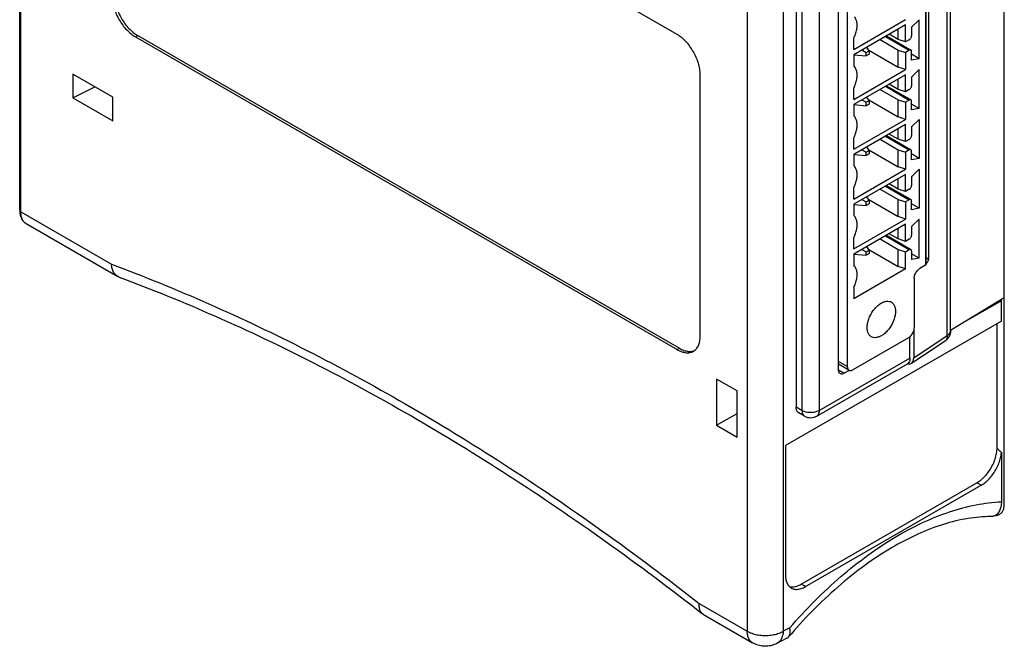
# Model space of a CAD drawing. Header units: inches. Extents: x 0 to 22, y 0 to 17.
# Tile 13 of 18: x 17.3 to 19.8, y 6.5 to 8. Entities that reach past the tile are written whole.
import ezdxf

# ---------------------------------------------------------------- set-up
doc = ezdxf.new("R2010")
doc.units = ezdxf.units.IN
doc.header["$LTSCALE"] = 1.21
doc.header["$MEASUREMENT"] = 0
doc.layers.get('0').update_dxf_attribs({"linetype": 'CONTINUOUS'})

msp = doc.modelspace()

# ---------------------------------------------------------------- linework, layer by layer
at = {"color": 7, "linetype": 'CONTINUOUS'}
for p, q in [((17.349, 7.5465), (17.349, 11.5234)), ((17.352, 7.5424), (17.352, 11.5193)), ((19.7667, 6.8224), (19.7667, 10.8837)), ((19.1356, 10.4895), (19.1356, 6.5125)), ((19.224, 10.4895), (19.224, 6.5125)), ((19.6348, 7.2505), (19.6348, 10.1568)), ((19.6268, 7.2387), (19.6268, 10.145)), ((19.2555, 9.9757), (19.2555, 7.0626)), ((19.2699, 9.9674), (19.2699, 7.0545)), ((19.3122, 9.9675), (19.3122, 7.0546)), ((19.3597, 7.1543), (19.3597, 9.9227)), ((19.3812, 9.9139), (19.3812, 7.1626)), ((19.5803, 9.8994), (19.5803, 7.4268)), ((19.5733, 9.8866), (19.5733, 7.4118)), ((19.5745, 7.4134), (19.5745, 9.8866)), ((18.9635, 7.9782), (17.6334, 8.7462)), ((19.397, 7.9414), (19.5242, 8.0148)), ((19.5391, 7.9961), (19.558, 8.0146)), ((19.558, 7.9188), (19.558, 8.0146)), ((19.5242, 8.002), (19.397, 7.9286)), ((19.5065, 7.9659), (19.4841, 7.9789)), ((19.5065, 7.9659), (19.5065, 7.9918)), ((19.5242, 7.96), (19.5242, 8.002)), ((19.5391, 7.9961), (19.5391, 7.9751)), ((17.6334, 7.9722), (17.639, 7.9755)), ((17.6334, 7.9722), (18.9635, 7.2042)), ((17.639, 7.9755), (18.9691, 7.2075)), ((19.397, 7.9414), (19.397, 7.9688)), ((19.4618, 7.966), (19.5065, 7.9402)), ((19.4749, 7.9736), (19.5335, 7.9397)), ((19.4772, 7.9749), (19.5347, 7.9417)), ((19.5242, 7.96), (19.5065, 7.9659)), ((19.5335, 7.9654), (19.5242, 7.96)), ((19.4173, 7.9403), (19.4277, 7.9343)), ((19.4277, 7.9343), (19.435, 7.9385)), ((19.4277, 7.9258), (19.4277, 7.9343)), ((19.435, 7.9385), (19.429, 7.9471)), ((19.4338, 7.9402), (19.5065, 7.8983)), ((19.435, 7.9385), (19.435, 7.9301)), ((19.5065, 7.9402), (19.5242, 7.9343)), ((19.5065, 7.8983), (19.5065, 7.9402)), ((19.5335, 7.9397), (19.5242, 7.9343)), ((19.5242, 7.9343), (19.5242, 7.8924)), ((19.5391, 7.9155), (19.5391, 7.9365)), ((19.397, 7.9286), (19.397, 7.9012)), ((19.397, 7.9285), (19.4277, 7.9258)), ((19.435, 7.9301), (19.4277, 7.9258)), ((19.558, 7.9188), (19.5391, 7.9298)), ((19.558, 7.9188), (19.5391, 7.9155)), ((19.3988, 7.8994), (19.397, 7.9012)), ((19.397, 7.819), (19.5242, 7.8924)), ((19.5242, 7.8924), (19.5065, 7.8983)), ((19.5391, 7.8737), (19.558, 7.8922)), ((19.558, 7.7964), (19.558, 7.8922)), ((17.5779, 7.8242), (17.4796, 7.881)), ((17.4796, 7.881), (17.4796, 7.8228)), ((19.02, 7.2369), (19.02, 7.8803)), ((19.5242, 7.8795), (19.397, 7.8061)), ((19.5065, 7.8435), (19.5065, 7.8693)), ((19.5242, 7.8376), (19.5242, 7.8795)), ((19.5391, 7.8737), (19.5391, 7.8526)), ((17.4796, 7.8228), (17.5334, 7.8499)), ((19.397, 7.819), (19.397, 7.8463)), ((19.4618, 7.8435), (19.5065, 7.8177)), ((19.4749, 7.8511), (19.5335, 7.8173)), ((19.4772, 7.8524), (19.5347, 7.8193)), ((19.5065, 7.8435), (19.4841, 7.8564)), ((19.5242, 7.8376), (19.5065, 7.8435)), ((19.5335, 7.843), (19.5242, 7.8376)), ((17.4796, 7.8228), (17.5779, 7.766)), ((17.5779, 7.766), (17.5779, 7.8242)), ((19.4173, 7.8178), (19.4277, 7.8118)), ((19.4277, 7.8118), (19.435, 7.8161)), ((19.4277, 7.8033), (19.4277, 7.8118)), ((19.435, 7.8161), (19.429, 7.8246)), ((19.4338, 7.8178), (19.5065, 7.7758)), ((19.435, 7.8161), (19.435, 7.8076)), ((19.5065, 7.8177), (19.5242, 7.8119)), ((19.5065, 7.7758), (19.5065, 7.8177)), ((19.5335, 7.8173), (19.5242, 7.8119)), ((19.5242, 7.8119), (19.5242, 7.7699)), ((19.5391, 7.793), (19.5391, 7.814)), ((19.397, 7.8061), (19.4277, 7.8033)), ((19.397, 7.8061), (19.397, 7.7787)), ((19.435, 7.8076), (19.4277, 7.8033)), ((19.558, 7.7964), (19.5391, 7.8073)), ((19.558, 7.7964), (19.5391, 7.793)), ((19.3988, 7.7769), (19.397, 7.7787)), ((19.397, 7.6965), (19.5242, 7.7699)), ((19.5242, 7.7699), (19.5065, 7.7758)), ((19.5391, 7.7512), (19.558, 7.7697)), ((19.558, 7.7697), (19.558, 7.6739)), ((19.5242, 7.7571), (19.397, 7.6836)), ((19.5065, 7.721), (19.5065, 7.7469)), ((19.5242, 7.7151), (19.5242, 7.7571)), ((19.5391, 7.7512), (19.5391, 7.7301)), ((19.397, 7.6965), (19.397, 7.7238)), ((19.4618, 7.7211), (19.5065, 7.6953)), ((19.4749, 7.7286), (19.5335, 7.6948)), ((19.4772, 7.73), (19.5347, 7.6968)), ((19.5065, 7.721), (19.4841, 7.7339)), ((19.5242, 7.7151), (19.5065, 7.721)), ((19.5335, 7.7205), (19.5242, 7.7151)), ((19.4173, 7.6953), (19.4277, 7.6894)), ((19.4277, 7.6894), (19.435, 7.6936)), ((19.4277, 7.6809), (19.4277, 7.6894)), ((19.435, 7.6936), (19.429, 7.7021)), ((19.4338, 7.6953), (19.5065, 7.6533)), ((19.435, 7.6936), (19.435, 7.6851)), ((19.5065, 7.6953), (19.5242, 7.6894)), ((19.5065, 7.6533), (19.5065, 7.6953)), ((19.5335, 7.6948), (19.5242, 7.6894)), ((19.5242, 7.6894), (19.5242, 7.6474)), ((19.5391, 7.6705), (19.5391, 7.6916)), ((19.397, 7.6836), (19.4277, 7.6809)), ((19.397, 7.6836), (19.397, 7.6563)), ((19.435, 7.6851), (19.4277, 7.6809)), ((19.558, 7.6739), (19.5391, 7.6848)), ((19.558, 7.6739), (19.5391, 7.6705)), ((19.3988, 7.6545), (19.397, 7.6563)), ((19.397, 7.574), (19.5242, 7.6474)), ((19.5242, 7.6474), (19.5065, 7.6533)), ((19.5391, 7.6287), (19.558, 7.6472)), ((19.558, 7.6472), (19.558, 7.5514)), ((19.5242, 7.6346), (19.397, 7.5612)), ((19.5065, 7.5985), (19.5065, 7.6244)), ((19.5242, 7.5926), (19.5242, 7.6346)), ((19.5391, 7.6287), (19.5391, 7.6077)), ((19.397, 7.574), (19.397, 7.6014)), ((19.4618, 7.5986), (19.5065, 7.5728)), ((19.4749, 7.6061), (19.5335, 7.5723)), ((19.4772, 7.6075), (19.5347, 7.5743)), ((19.5065, 7.5985), (19.4841, 7.6115)), ((19.5242, 7.5926), (19.5065, 7.5985)), ((19.5335, 7.598), (19.5242, 7.5926)), ((19.4173, 7.5729), (19.4277, 7.5669)), ((19.4277, 7.5669), (19.435, 7.5711)), ((19.435, 7.5711), (19.429, 7.5797)), ((19.4338, 7.5728), (19.5065, 7.5309)), ((19.435, 7.5711), (19.435, 7.5626)), ((19.5065, 7.5728), (19.5242, 7.5669)), ((19.5065, 7.5309), (19.5065, 7.5728)), ((19.5335, 7.5723), (19.5242, 7.5669)), ((19.5391, 7.548), (19.5391, 7.5691)), ((19.397, 7.5612), (19.397, 7.5338)), ((19.397, 7.5611), (19.4277, 7.5584)), ((19.4277, 7.5584), (19.4277, 7.5669)), ((19.435, 7.5626), (19.4277, 7.5584)), ((19.5242, 7.5669), (19.5242, 7.525)), ((19.558, 7.5514), (19.5391, 7.5624)), ((19.558, 7.5514), (19.5391, 7.548)), ((17.352, 7.5424), (17.5742, 7.4141)), ((19.3988, 7.532), (19.397, 7.5338)), ((19.397, 7.4515), (19.5242, 7.525)), ((19.5242, 7.525), (19.5065, 7.5309)), ((19.5391, 7.5063), (19.558, 7.5247)), ((19.558, 7.429), (19.558, 7.5247)), ((17.3649, 7.5138), (17.5899, 7.3839)), ((19.5242, 7.5121), (19.397, 7.4387)), ((19.5065, 7.476), (19.5065, 7.5019)), ((19.5242, 7.4702), (19.5242, 7.5121)), ((19.5391, 7.5063), (19.5391, 7.4852)), ((19.397, 7.4515), (19.397, 7.4789)), ((19.4618, 7.4761), (19.5065, 7.4503)), ((19.4749, 7.4837), (19.5335, 7.4498)), ((19.4772, 7.485), (19.5347, 7.4518)), ((19.5065, 7.476), (19.4841, 7.489)), ((19.5242, 7.4702), (19.5065, 7.476)), ((19.5335, 7.4756), (19.5242, 7.4702)), ((19.4173, 7.4504), (19.4277, 7.4444)), ((19.4277, 7.4444), (19.435, 7.4487)), ((19.435, 7.4487), (19.429, 7.4572)), ((19.4338, 7.4503), (19.5065, 7.4084)), ((19.435, 7.4487), (19.435, 7.4402)), ((19.5065, 7.4503), (19.5242, 7.4444)), ((19.5065, 7.4084), (19.5065, 7.4503)), ((19.5242, 7.4444), (19.5335, 7.4498)), ((19.5391, 7.4466), (19.5391, 7.4256)), ((19.397, 7.4387), (19.4277, 7.4359)), ((19.397, 7.4387), (19.397, 7.4113)), ((19.4277, 7.4359), (19.4277, 7.4444)), ((19.435, 7.4402), (19.4277, 7.4359)), ((19.5242, 7.4025), (19.5242, 7.4444)), ((19.558, 7.429), (19.5391, 7.4399)), ((19.558, 7.429), (19.5391, 7.4256)), ((19.5745, 7.4302), (19.5803, 7.4268)), ((19.3988, 7.4095), (19.397, 7.4113)), ((19.5242, 7.4025), (19.397, 7.3291)), ((19.5242, 7.4025), (19.5065, 7.4084)), ((19.5733, 7.4118), (19.5594, 7.4037)), ((19.5455, 7.3796), (19.5455, 7.2575)), ((19.397, 7.3564), (19.397, 7.3291)), ((19.7667, 7.3317), (19.6348, 7.2514)), ((19.7596, 7.3244), (19.7571, 7.3258)), ((19.7596, 7.3244), (19.6649, 7.2697)), ((19.7596, 7.2745), (19.7596, 7.3244)), ((19.7596, 7.2745), (19.2292, 6.9683)), ((19.7491, 6.963), (19.7491, 7.2685)), ((19.5316, 7.2334), (19.3951, 7.1546)), ((19.5351, 7.1833), (19.5351, 7.2359)), ((19.5442, 7.2502), (19.5442, 7.1841)), ((19.5442, 7.1841), (19.6268, 7.2387)), ((18.9635, 7.2042), (18.9691, 7.2075)), ((19.5385, 7.1707), (19.6214, 7.2255)), ((19.3122, 7.0546), (19.5351, 7.1833)), ((19.306, 7.0409), (19.529, 7.1697)), ((19.3812, 7.1626), (19.3597, 7.175)), ((19.3853, 7.1536), (19.3597, 7.1684)), ((19.3599, 7.1547), (19.3739, 7.1462)), ((19.3857, 7.153), (19.3739, 7.1462)), ((19.1104, 7.1027), (19.0599, 7.1318)), ((19.0599, 7.1318), (19.0599, 7.0183)), ((19.1104, 6.9892), (19.1104, 7.1027)), ((19.2699, 7.0545), (19.2555, 7.0626)), ((19.0599, 7.0183), (19.1104, 7.0474)), ((19.2764, 7.0407), (19.2618, 7.0488)), ((19.0599, 7.0183), (19.1104, 6.9892)), ((19.2292, 6.9683), (19.2292, 6.6506)), ((19.7596, 6.9519), (19.7596, 6.8306)), ((19.2682, 6.6282), (19.6996, 6.8773)), ((19.2788, 6.622), (19.7102, 6.871)), ((19.7102, 6.871), (19.6996, 6.8773)), ((19.2788, 6.622), (19.2682, 6.6282)), ((19.0177, 6.5806), (19.1356, 6.5125)), ((19.0279, 6.5536), (19.0259, 6.555)), ((19.0279, 6.5536), (19.1486, 6.4839)), ((19.24, 6.5208), (19.224, 6.5125)), ((19.2331, 6.4952), (19.2085, 6.4825))]:
    msp.add_line(p, q, dxfattribs=at)
for points, knots in [([(17.5768, 8.0702), (17.5768, 8.0657), (17.5776, 8.0564), (17.5809, 8.0424), (17.5861, 8.0281), (17.5931, 8.0143), (17.6016, 8.0013), (17.6113, 7.9896), (17.6219, 7.9798), (17.6295, 7.9744), (17.6334, 7.9722)], [0, 0, 0, 0, 0.114194, 0.237321, 0.366922, 0.499994, 0.633066, 0.76267, 0.885801, 1, 1, 1, 1]), ([(17.5825, 8.0734), (17.5825, 8.069), (17.5833, 8.0597), (17.5866, 8.0456), (17.5918, 8.0314), (17.5988, 8.0175), (17.6073, 8.0045), (17.617, 7.9929), (17.6275, 7.9831), (17.6352, 7.9777), (17.639, 7.9755)], [0, 0, 0, 0, 0.114198, 0.237242, 0.367041, 0.499994, 0.632948, 0.762749, 0.885797, 1, 1, 1, 1]), ([(19.4053, 8.0011), (19.4053, 8.0042), (19.4048, 8.01), (19.4024, 8.0171), (19.3999, 8.0207), (19.3988, 8.0219)], [0, 0, 0, 0, 0.418802, 0.787185, 1, 1, 1, 1]), ([(19.397, 7.9688), (19.3987, 7.9723), (19.4017, 7.9795), (19.4046, 7.9903), (19.4053, 7.9976), (19.4053, 8.0011)], [0, 0, 0, 0, 0.353833, 0.690336, 1, 1, 1, 1]), ([(19.02, 7.8803), (19.02, 7.8847), (19.0192, 7.894), (19.0159, 7.9081), (19.0107, 7.9223), (19.0037, 7.9362), (18.9952, 7.9492), (18.9855, 7.9608), (18.975, 7.9706), (18.9673, 7.976), (18.9635, 7.9782)], [0, 0, 0, 0, 0.114194, 0.237321, 0.366922, 0.499994, 0.633066, 0.76267, 0.885801, 1, 1, 1, 1]), ([(19.5335, 7.9654), (19.5343, 7.9659), (19.5358, 7.9672), (19.5375, 7.9695), (19.5387, 7.9723), (19.5391, 7.9742), (19.5391, 7.9751)], [0, 0, 0, 0, 0.23726, 0.500006, 0.762749, 1, 1, 1, 1]), ([(19.5374, 7.9401), (19.5369, 7.9404), (19.5355, 7.9406), (19.5342, 7.9401), (19.5335, 7.9397)], [0, 0, 0, 0, 0.4492, 1, 1, 1, 1]), ([(19.5391, 7.9365), (19.5391, 7.9373), (19.5389, 7.9387), (19.538, 7.9398), (19.5374, 7.9401)], [0, 0, 0, 0, 0.550852, 1, 1, 1, 1]), ([(19.4053, 7.8786), (19.4053, 7.8817), (19.4048, 7.8875), (19.4024, 7.8946), (19.3999, 7.8982), (19.3988, 7.8994)], [0, 0, 0, 0, 0.418802, 0.787185, 1, 1, 1, 1]), ([(19.397, 7.8463), (19.3987, 7.8499), (19.4017, 7.857), (19.4046, 7.8679), (19.4053, 7.8751), (19.4053, 7.8786)], [0, 0, 0, 0, 0.353833, 0.690336, 1, 1, 1, 1]), ([(19.5335, 7.843), (19.5343, 7.8434), (19.5358, 7.8447), (19.5375, 7.8471), (19.5387, 7.8498), (19.5391, 7.8517), (19.5391, 7.8526)], [0, 0, 0, 0, 0.23726, 0.500006, 0.762749, 1, 1, 1, 1]), ([(19.5374, 7.8176), (19.5369, 7.818), (19.5355, 7.8182), (19.5342, 7.8176), (19.5335, 7.8173)], [0, 0, 0, 0, 0.4492, 1, 1, 1, 1]), ([(19.5391, 7.814), (19.5391, 7.8148), (19.5389, 7.8162), (19.538, 7.8173), (19.5374, 7.8176)], [0, 0, 0, 0, 0.550852, 1, 1, 1, 1]), ([(19.4053, 7.7561), (19.4053, 7.7592), (19.4048, 7.7651), (19.4024, 7.7721), (19.3999, 7.7757), (19.3988, 7.7769)], [0, 0, 0, 0, 0.418802, 0.787185, 1, 1, 1, 1]), ([(19.397, 7.7238), (19.3987, 7.7274), (19.4017, 7.7345), (19.4046, 7.7454), (19.4053, 7.7526), (19.4053, 7.7561)], [0, 0, 0, 0, 0.353833, 0.690336, 1, 1, 1, 1]), ([(19.5335, 7.7205), (19.5343, 7.721), (19.5358, 7.7222), (19.5375, 7.7246), (19.5387, 7.7273), (19.5391, 7.7292), (19.5391, 7.7301)], [0, 0, 0, 0, 0.23726, 0.500006, 0.762749, 1, 1, 1, 1]), ([(19.5374, 7.6952), (19.5369, 7.6955), (19.5355, 7.6957), (19.5342, 7.6952), (19.5335, 7.6948)], [0, 0, 0, 0, 0.4492, 1, 1, 1, 1]), ([(19.5391, 7.6916), (19.5391, 7.6923), (19.5389, 7.6937), (19.538, 7.6949), (19.5374, 7.6952)], [0, 0, 0, 0, 0.550852, 1, 1, 1, 1]), ([(19.4053, 7.6336), (19.4053, 7.6367), (19.4048, 7.6426), (19.4024, 7.6497), (19.3999, 7.6533), (19.3988, 7.6545)], [0, 0, 0, 0, 0.418802, 0.787185, 1, 1, 1, 1]), ([(19.397, 7.6014), (19.3987, 7.6049), (19.4017, 7.6121), (19.4046, 7.6229), (19.4053, 7.6302), (19.4053, 7.6336)], [0, 0, 0, 0, 0.353833, 0.690336, 1, 1, 1, 1]), ([(19.5335, 7.598), (19.5343, 7.5985), (19.5358, 7.5997), (19.5375, 7.6021), (19.5387, 7.6048), (19.5391, 7.6068), (19.5391, 7.6077)], [0, 0, 0, 0, 0.23726, 0.500006, 0.762749, 1, 1, 1, 1]), ([(19.5374, 7.5727), (19.5369, 7.573), (19.5355, 7.5732), (19.5342, 7.5727), (19.5335, 7.5723)], [0, 0, 0, 0, 0.4492, 1, 1, 1, 1]), ([(19.5391, 7.5691), (19.5391, 7.5699), (19.5389, 7.5713), (19.538, 7.5724), (19.5374, 7.5727)], [0, 0, 0, 0, 0.550852, 1, 1, 1, 1]), ([(17.349, 7.5465), (17.349, 7.5462), (17.3492, 7.5452), (17.3501, 7.5437), (17.3513, 7.5428), (17.352, 7.5424)], [0, 0, 0, 0, 0.172913, 0.550314, 1, 1, 1, 1]), ([(17.3492, 7.5421), (17.3494, 7.5399), (17.3501, 7.5344), (17.3529, 7.5263), (17.358, 7.5188), (17.3625, 7.5152), (17.3649, 7.5138)], [0, 0, 0, 0, 0.198062, 0.492322, 0.75488, 1, 1, 1, 1]), ([(17.3649, 7.5138), (17.3635, 7.5146), (17.3599, 7.5172), (17.3555, 7.5234), (17.3525, 7.5323), (17.352, 7.5389), (17.352, 7.5424)], [0, 0, 0, 0, 0.148197, 0.400026, 0.681513, 1, 1, 1, 1]), ([(19.4053, 7.5112), (19.4053, 7.5143), (19.4048, 7.5201), (19.4024, 7.5272), (19.3999, 7.5308), (19.3988, 7.532)], [0, 0, 0, 0, 0.418802, 0.787185, 1, 1, 1, 1]), ([(19.397, 7.4789), (19.3987, 7.4824), (19.4017, 7.4896), (19.4046, 7.5005), (19.4053, 7.5077), (19.4053, 7.5112)], [0, 0, 0, 0, 0.353833, 0.690336, 1, 1, 1, 1]), ([(19.5335, 7.4756), (19.5343, 7.476), (19.5358, 7.4773), (19.5375, 7.4797), (19.5387, 7.4824), (19.5391, 7.4843), (19.5391, 7.4852)], [0, 0, 0, 0, 0.23726, 0.500006, 0.762749, 1, 1, 1, 1]), ([(19.5374, 7.4502), (19.5369, 7.4505), (19.5355, 7.4508), (19.5342, 7.4502), (19.5335, 7.4498)], [0, 0, 0, 0, 0.4492, 1, 1, 1, 1]), ([(19.5391, 7.4466), (19.5391, 7.4474), (19.5389, 7.4488), (19.538, 7.4499), (19.5374, 7.4502)], [0, 0, 0, 0, 0.550852, 1, 1, 1, 1]), ([(19.5803, 7.4268), (19.5803, 7.4259), (19.5801, 7.424), (19.5791, 7.4212), (19.5777, 7.4186), (19.5764, 7.417), (19.5757, 7.4162)], [0, 0, 0, 0, 0.230539, 0.483982, 0.747294, 1, 1, 1, 1]), ([(17.5742, 7.4141), (17.6549, 7.3841), (17.817, 7.3179), (18.0578, 7.2031), (18.2995, 7.0715), (18.5411, 6.9236), (18.7819, 6.7598), (18.9393, 6.642), (19.0177, 6.5806)], [0, 0, 0, 0, 0.154298, 0.313731, 0.478161, 0.647482, 0.821533, 1, 1, 1, 1]), ([(17.5899, 7.3839), (17.5884, 7.3848), (17.5845, 7.3876), (17.5794, 7.3941), (17.5756, 7.4034), (17.5745, 7.4104), (17.5742, 7.4141)], [0, 0, 0, 0, 0.149766, 0.405645, 0.687376, 1, 1, 1, 1]), ([(19.4053, 7.3887), (19.4053, 7.3918), (19.4048, 7.3977), (19.4024, 7.4047), (19.3999, 7.4083), (19.3988, 7.4095)], [0, 0, 0, 0, 0.418802, 0.787185, 1, 1, 1, 1]), ([(19.5455, 7.3796), (19.5455, 7.3811), (19.5458, 7.3842), (19.5472, 7.3888), (19.5494, 7.3934), (19.5523, 7.3976), (19.5556, 7.4011), (19.5581, 7.403), (19.5594, 7.4037)], [0, 0, 0, 0, 0.154367, 0.323261, 0.499994, 0.676728, 0.845627, 1, 1, 1, 1]), ([(17.5936, 7.3821), (17.5934, 7.3822), (17.5921, 7.3827), (17.5908, 7.3833), (17.5899, 7.3839)], [0, 0, 0, 0, 0.210157, 1, 1, 1, 1]), ([(17.5936, 7.3821), (17.6733, 7.3525), (17.8339, 7.2871), (18.0726, 7.1734), (18.3127, 7.0428), (18.5529, 6.8956), (18.792, 6.7329), (18.9482, 6.6158), (19.0259, 6.555)], [0, 0, 0, 0, 0.153614, 0.313009, 0.477594, 0.64725, 0.821802, 1, 1, 1, 1]), ([(19.397, 7.3564), (19.3987, 7.36), (19.4017, 7.3671), (19.4046, 7.378), (19.4053, 7.3852), (19.4053, 7.3887)], [0, 0, 0, 0, 0.353833, 0.690336, 1, 1, 1, 1]), ([(19.4299, 7.2583), (19.4299, 7.2617), (19.4307, 7.2688), (19.4337, 7.2795), (19.4385, 7.2901), (19.4447, 7.3001), (19.452, 7.3088), (19.4601, 7.3159), (19.4684, 7.3208), (19.4767, 7.3234), (19.4838, 7.3234), (19.4879, 7.3218), (19.4894, 7.321)], [0, 0, 0, 0, 0.104575, 0.218571, 0.338214, 0.459022, 0.576371, 0.68606, 0.784899, 0.87147, 0.947245, 1, 1, 1, 1]), ([(19.4894, 7.321), (19.4899, 7.3207), (19.4923, 7.3191), (19.4961, 7.3148), (19.499, 7.3072), (19.4995, 7.3015), (19.4995, 7.2984)], [0, 0, 0, 0, 0.065934, 0.34007, 0.64728, 1, 1, 1, 1]), ([(19.4995, 7.2984), (19.4995, 7.295), (19.4988, 7.2879), (19.4958, 7.2772), (19.491, 7.2666), (19.4848, 7.2566), (19.4775, 7.2479), (19.4694, 7.2408), (19.4611, 7.2359), (19.4528, 7.2333), (19.4456, 7.2333), (19.4416, 7.2349), (19.4401, 7.2357)], [0, 0, 0, 0, 0.104575, 0.218571, 0.338214, 0.459022, 0.576371, 0.68606, 0.784899, 0.87147, 0.947245, 1, 1, 1, 1]), ([(19.4401, 7.2357), (19.4396, 7.236), (19.4372, 7.2376), (19.4334, 7.2419), (19.4305, 7.2495), (19.4299, 7.2552), (19.4299, 7.2583)], [0, 0, 0, 0, 0.065934, 0.34007, 0.64728, 1, 1, 1, 1]), ([(19.5352, 7.236), (19.5364, 7.2371), (19.5387, 7.2395), (19.5415, 7.2437), (19.5437, 7.2482), (19.5451, 7.2529), (19.5455, 7.256), (19.5455, 7.2575)], [0, 0, 0, 0, 0.199732, 0.40873, 0.617726, 0.817453, 1, 1, 1, 1]), ([(19.0105, 7.2061), (19.0126, 7.2086), (19.0163, 7.2145), (19.0194, 7.2251), (19.02, 7.2328), (19.02, 7.2369)], [0, 0, 0, 0, 0.298023, 0.629355, 1, 1, 1, 1]), ([(19.6268, 7.2387), (19.6268, 7.2368), (19.6265, 7.2331), (19.6246, 7.2284), (19.6225, 7.2262), (19.6214, 7.2255)], [0, 0, 0, 0, 0.394893, 0.735367, 1, 1, 1, 1]), ([(19.6309, 7.2357), (19.6297, 7.2336), (19.6269, 7.2298), (19.6233, 7.2267), (19.6214, 7.2255)], [0, 0, 0, 0, 0.519576, 1, 1, 1, 1]), ([(19.6268, 7.2387), (19.6284, 7.2397), (19.6313, 7.2419), (19.6342, 7.2461), (19.6348, 7.2491), (19.6348, 7.2505)], [0, 0, 0, 0, 0.387314, 0.721677, 1, 1, 1, 1]), ([(19.6315, 7.2368), (19.6314, 7.2366), (19.6312, 7.2362), (19.631, 7.2358), (19.6309, 7.2357)], [0, 0, 0, 0, 0.69179, 1, 1, 1, 1]), ([(19.6348, 7.2505), (19.6348, 7.248), (19.6342, 7.2433), (19.6325, 7.2388), (19.6315, 7.2368)], [0, 0, 0, 0, 0.525758, 1, 1, 1, 1]), ([(18.9691, 7.2075), (18.9726, 7.2055), (18.9796, 7.2021), (18.9903, 7.1996), (18.9982, 7.1998), (19.0023, 7.2007), (19.0032, 7.201)], [0, 0, 0, 0, 0.342563, 0.648595, 0.924443, 1, 1, 1, 1]), ([(18.9635, 7.2042), (18.967, 7.2022), (18.974, 7.1989), (18.9847, 7.1963), (18.9948, 7.1965), (19.0008, 7.1987), (19.0035, 7.2003)], [0, 0, 0, 0, 0.289886, 0.549026, 0.782113, 1, 1, 1, 1]), ([(19.5351, 7.1833), (19.5351, 7.1814), (19.5347, 7.1777), (19.5327, 7.1728), (19.5304, 7.1704), (19.529, 7.1697), (19.529, 7.1697)], [0, 0, 0, 0, 0.380279, 0.705841, 0.995321, 1, 1, 1, 1]), ([(19.5385, 7.1707), (19.5396, 7.1714), (19.5418, 7.1736), (19.5438, 7.1784), (19.5442, 7.1821), (19.5442, 7.1841)], [0, 0, 0, 0, 0.260986, 0.602714, 1, 1, 1, 1]), ([(19.3812, 7.1626), (19.3812, 7.1613), (19.3815, 7.1589), (19.3828, 7.1556), (19.3844, 7.1541), (19.3853, 7.1536)], [0, 0, 0, 0, 0.380081, 0.707393, 1, 1, 1, 1]), ([(19.5335, 7.169), (19.535, 7.1692), (19.5368, 7.1697), (19.5383, 7.1706), (19.5385, 7.1707)], [0, 0, 0, 0, 0.873645, 1, 1, 1, 1]), ([(19.3637, 7.1453), (19.3629, 7.1458), (19.3613, 7.1473), (19.36, 7.1505), (19.3597, 7.153), (19.3597, 7.1543)], [0, 0, 0, 0, 0.282641, 0.61429, 1, 1, 1, 1]), ([(19.3739, 7.1462), (19.3727, 7.1455), (19.3704, 7.1445), (19.3669, 7.144), (19.3647, 7.1447), (19.3638, 7.1452), (19.3637, 7.1453)], [0, 0, 0, 0, 0.374789, 0.697028, 0.985804, 1, 1, 1, 1]), ([(19.3853, 7.1536), (19.3862, 7.1531), (19.3883, 7.1525), (19.3918, 7.1529), (19.394, 7.1539), (19.3951, 7.1546)], [0, 0, 0, 0, 0.292675, 0.619956, 1, 1, 1, 1]), ([(19.2618, 7.0488), (19.2618, 7.0488), (19.2604, 7.0496), (19.2579, 7.0519), (19.2559, 7.0569), (19.2555, 7.0606), (19.2555, 7.0626)], [0, 0, 0, 0, 0.009334, 0.299567, 0.623394, 1, 1, 1, 1]), ([(19.3122, 7.0546), (19.3102, 7.0535), (19.3058, 7.0516), (19.2987, 7.0499), (19.291, 7.0494), (19.2833, 7.0499), (19.2762, 7.0516), (19.2719, 7.0534), (19.2699, 7.0545)], [0, 0, 0, 0, 0.154907, 0.324257, 0.502017, 0.680233, 0.848031, 1, 1, 1, 1]), ([(19.2699, 7.0545), (19.27, 7.0525), (19.2704, 7.0488), (19.2725, 7.0438), (19.2749, 7.0415), (19.2763, 7.0407), (19.2764, 7.0407)], [0, 0, 0, 0, 0.376617, 0.701129, 0.990609, 1, 1, 1, 1]), ([(19.2764, 7.0407), (19.2786, 7.0394), (19.2834, 7.0375), (19.2912, 7.0365), (19.299, 7.0376), (19.3038, 7.0396), (19.306, 7.0409)], [0, 0, 0, 0, 0.246529, 0.498378, 0.753052, 1, 1, 1, 1]), ([(19.3122, 7.0546), (19.3122, 7.0526), (19.3118, 7.0489), (19.3097, 7.044), (19.3073, 7.0417), (19.306, 7.0409)], [0, 0, 0, 0, 0.379618, 0.70638, 1, 1, 1, 1]), ([(19.7155, 6.8895), (19.7174, 6.8914), (19.7228, 6.897), (19.7307, 6.9074), (19.7385, 6.9209), (19.7444, 6.935), (19.7481, 6.9491), (19.7491, 6.9585), (19.7491, 6.963)], [0, 0, 0, 0, 0.09698, 0.283443, 0.473066, 0.659526, 0.836829, 1, 1, 1, 1]), ([(19.7491, 6.963), (19.7495, 6.9619), (19.7508, 6.9597), (19.7535, 6.9571), (19.7564, 6.9545), (19.7585, 6.9528), (19.7596, 6.9519)], [0, 0, 0, 0, 0.236303, 0.47536, 0.729441, 1, 1, 1, 1]), ([(19.7102, 6.871), (19.7138, 6.8731), (19.7211, 6.8783), (19.731, 6.8878), (19.7399, 6.8992), (19.7476, 6.9117), (19.7537, 6.925), (19.7578, 6.9384), (19.7593, 6.9475), (19.7596, 6.9519)], [0, 0, 0, 0, 0.130062, 0.270971, 0.419256, 0.570703, 0.720807, 0.865182, 1, 1, 1, 1]), ([(19.6996, 6.8773), (19.7035, 6.8795), (19.7089, 6.8835), (19.7139, 6.888), (19.7155, 6.8895)], [0, 0, 0, 0, 0.670119, 1, 1, 1, 1]), ([(19.24, 6.5208), (19.2597, 6.5436), (19.3001, 6.5871), (19.3641, 6.6469), (19.4301, 6.6993), (19.497, 6.7438), (19.5641, 6.7797), (19.6305, 6.8066), (19.6955, 6.8242), (19.7387, 6.8296), (19.7596, 6.8306)], [0, 0, 0, 0, 0.145624, 0.287151, 0.423072, 0.55261, 0.67521, 0.790591, 0.89882, 1, 1, 1, 1]), ([(19.7596, 6.8306), (19.7596, 6.8264), (19.7589, 6.8186), (19.7555, 6.8081), (19.75, 6.8001), (19.7426, 6.7951), (19.7368, 6.794), (19.7338, 6.794), (19.7336, 6.794)], [0, 0, 0, 0, 0.248607, 0.465464, 0.652859, 0.821282, 0.986173, 1, 1, 1, 1]), ([(19.7441, 6.7968), (19.7442, 6.7968), (19.7471, 6.797), (19.7525, 6.7981), (19.7593, 6.8021), (19.7638, 6.8078), (19.7663, 6.8148), (19.7667, 6.8198), (19.7667, 6.8224)], [0, 0, 0, 0, 0.003523, 0.230854, 0.426574, 0.609409, 0.796237, 1, 1, 1, 1]), ([(19.7336, 6.794), (19.7149, 6.794), (19.6755, 6.7906), (19.6152, 6.7758), (19.5521, 6.7513), (19.4873, 6.7172), (19.4218, 6.6737), (19.3566, 6.6215), (19.2943, 6.5626), (19.2554, 6.5199), (19.237, 6.4983)], [0, 0, 0, 0, 0.094203, 0.198745, 0.312278, 0.43529, 0.567621, 0.708513, 0.856894, 1, 1, 1, 1]), ([(19.2292, 6.6506), (19.2292, 6.6466), (19.2299, 6.639), (19.2335, 6.6287), (19.2385, 6.6221), (19.2423, 6.6194), (19.2435, 6.6186)], [0, 0, 0, 0, 0.331024, 0.622365, 0.882706, 1, 1, 1, 1]), ([(19.244, 6.6215), (19.2449, 6.6215), (19.2494, 6.6214), (19.2578, 6.623), (19.2647, 6.6262), (19.2682, 6.6282)], [0, 0, 0, 0, 0.107459, 0.525274, 1, 1, 1, 1]), ([(19.2435, 6.6186), (19.2449, 6.6178), (19.2493, 6.6158), (19.2577, 6.6147), (19.2684, 6.6167), (19.2753, 6.62), (19.2788, 6.622)], [0, 0, 0, 0, 0.129266, 0.386074, 0.673464, 1, 1, 1, 1]), ([(19.0259, 6.555), (19.0254, 6.5554), (19.023, 6.5575), (19.0196, 6.5626), (19.0175, 6.5711), (19.0174, 6.5773), (19.0177, 6.5806)], [0, 0, 0, 0, 0.070581, 0.339055, 0.645113, 1, 1, 1, 1]), ([(19.1486, 6.4839), (19.1472, 6.4847), (19.1437, 6.4873), (19.1392, 6.4935), (19.1362, 6.5024), (19.1356, 6.509), (19.1356, 6.5125)], [0, 0, 0, 0, 0.145998, 0.398309, 0.680647, 1, 1, 1, 1]), ([(19.1356, 6.5125), (19.1391, 6.5105), (19.1468, 6.507), (19.1594, 6.5036), (19.173, 6.5019), (19.1869, 6.5019), (19.2005, 6.5037), (19.213, 6.5071), (19.2206, 6.5105), (19.224, 6.5125)], [0, 0, 0, 0, 0.131632, 0.274769, 0.425124, 0.577854, 0.72833, 0.870293, 1, 1, 1, 1]), ([(19.224, 6.5125), (19.2239, 6.5088), (19.2229, 6.5018), (19.2192, 6.4924), (19.2141, 6.486), (19.2101, 6.4833), (19.2085, 6.4825)], [0, 0, 0, 0, 0.315322, 0.596326, 0.84973, 1, 1, 1, 1]), ([(19.237, 6.4983), (19.2382, 6.4997), (19.2404, 6.5038), (19.2414, 6.5117), (19.2407, 6.5176), (19.24, 6.5208)], [0, 0, 0, 0, 0.239895, 0.582041, 1, 1, 1, 1]), ([(19.2085, 6.4825), (19.2046, 6.4805), (19.1962, 6.4772), (19.1827, 6.4751), (19.169, 6.476), (19.1575, 6.4793), (19.1509, 6.4825), (19.1486, 6.4839)], [0, 0, 0, 0, 0.212594, 0.430013, 0.649792, 0.869946, 1, 1, 1, 1]), ([(19.2331, 6.4952), (19.2343, 6.4958), (19.2356, 6.4968), (19.2368, 6.498), (19.237, 6.4983)], [0, 0, 0, 0, 0.787794, 1, 1, 1, 1])]:
    msp.add_open_spline(points, degree=3, knots=knots, dxfattribs=at)
for points in [[(17.349, 7.5465), (17.349, 7.545), (17.3491, 7.5436), (17.3492, 7.5421)], [(19.5742, 7.4125), (19.574, 7.4122), (19.5736, 7.4119), (19.5733, 7.4118)], [(19.5745, 7.4134), (19.5745, 7.4131), (19.5743, 7.4128), (19.5742, 7.4125)], [(19.5757, 7.4162), (19.5753, 7.4159), (19.5749, 7.4155), (19.5745, 7.4152)], [(19.5316, 7.2334), (19.5328, 7.2341), (19.534, 7.235), (19.5352, 7.236)], [(19.0035, 7.2003), (19.0061, 7.2018), (19.0085, 7.2038), (19.0105, 7.2061)], [(19.0032, 7.201), (19.0042, 7.2013), (19.0052, 7.2017), (19.0061, 7.2021)], [(19.5288, 7.1695), (19.5303, 7.1691), (19.5319, 7.1689), (19.5335, 7.169)], [(19.2388, 6.6224), (19.2405, 6.6219), (19.2423, 6.6217), (19.244, 6.6215)]]:
    msp.add_open_spline(points, degree=3, dxfattribs=at)

doc.saveas('drawing.dxf')
